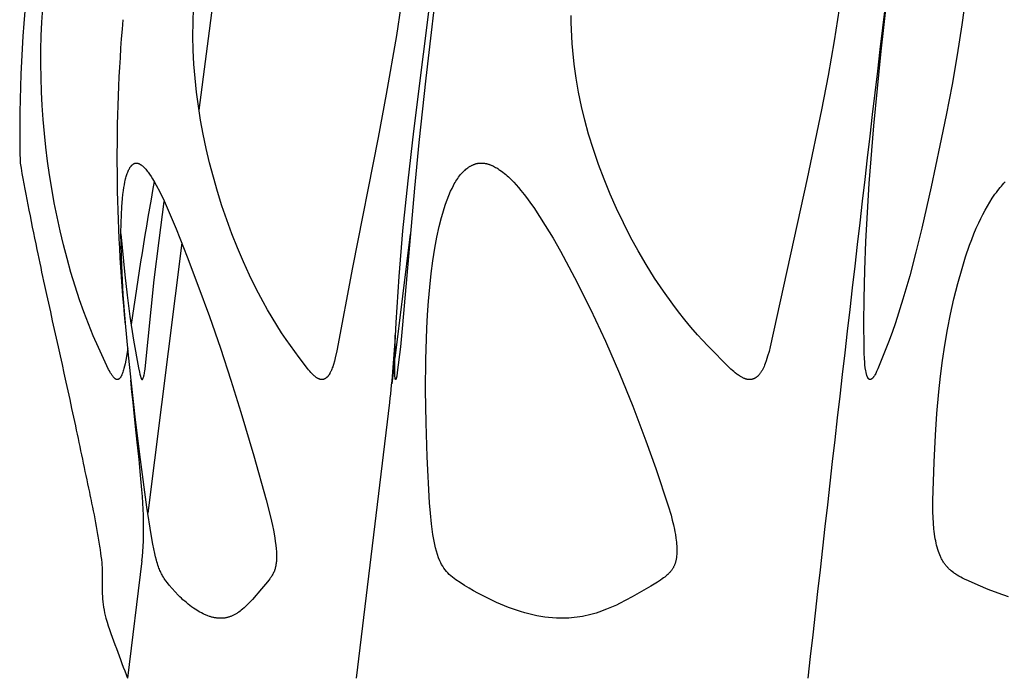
# Model space of a CAD drawing. Header units: millimetres. Extents: x 1250 to 1725, y 0 to 1655.
# Tile 152 of 256: x 1256 to 1286, y 1277 to 1297. Entities that reach past the tile are written whole.
import ezdxf

# ---------------------------------------------------------------- set-up
doc = ezdxf.new("R2010")
doc.units = ezdxf.units.MM
doc.header["$MEASUREMENT"] = 0
doc.layers.add('Crea2D$visibili$tangenti', color=7, linetype='Continuous', true_color=0x000000)

msp = doc.modelspace()

# ---------------------------------------------------------------- linework, layer by layer
at = {"layer": 'Crea2D$visibili$tangenti'}
for p, q in [((1262.951, 1302.346), (1261.854, 1293.92)), ((1267.786, 1286.417), (1268.247, 1290.172)), ((1261.34, 1289.904), (1260.311, 1281.732)), ((1267.691, 1285.644), (1267.764, 1286.239)), ((1266.622, 1276.747), (1267.623, 1285.083)), ((1260.133, 1280.293), (1259.697, 1276.747))]:
    msp.add_line(p, q, dxfattribs=at)
for points in [[(1269.11, 1298.255), (1268.718, 1294.886), (1268.501, 1292.935), (1268.369, 1291.56), (1268.011, 1287.432), (1267.945, 1286.767), (1267.852, 1285.99), (1267.835, 1285.878), (1267.829, 1285.846), (1267.825, 1285.83), (1267.823, 1285.822), (1267.821, 1285.815), (1267.818, 1285.805), (1267.817, 1285.8), (1267.815, 1285.796), (1267.813, 1285.791), (1267.812, 1285.787), (1267.811, 1285.784), (1267.809, 1285.782), (1267.808, 1285.78), (1267.807, 1285.778), (1267.807, 1285.777), (1267.807, 1285.777), (1267.806, 1285.776), (1267.806, 1285.776), (1267.806, 1285.776), (1267.806, 1285.776), (1267.806, 1285.775), (1267.805, 1285.775), (1267.805, 1285.775), (1267.805, 1285.775), (1267.805, 1285.774), (1267.805, 1285.774), (1267.804, 1285.774), (1267.804, 1285.774), (1267.804, 1285.774), (1267.804, 1285.774), (1267.804, 1285.774), (1267.804, 1285.774), (1267.804, 1285.774), (1267.804, 1285.774), (1267.804, 1285.774), (1267.804, 1285.774), (1267.803, 1285.774), (1267.803, 1285.773), (1267.803, 1285.773), (1267.803, 1285.773), (1267.803, 1285.773), (1267.803, 1285.773), (1267.803, 1285.773), (1267.803, 1285.773), (1267.803, 1285.773), (1267.803, 1285.773), (1267.803, 1285.773), (1267.802, 1285.773), (1267.802, 1285.773), (1267.802, 1285.773), (1267.802, 1285.773), (1267.802, 1285.773), (1267.802, 1285.773), (1267.802, 1285.773), (1267.802, 1285.773), (1267.802, 1285.773), (1267.802, 1285.773), (1267.802, 1285.773), (1267.802, 1285.773), (1267.801, 1285.773), (1267.801, 1285.773), (1267.801, 1285.773), (1267.801, 1285.773), (1267.801, 1285.773), (1267.801, 1285.773), (1267.801, 1285.773), (1267.801, 1285.773), (1267.801, 1285.773), (1267.801, 1285.773), (1267.801, 1285.773), (1267.801, 1285.773), (1267.8, 1285.774), (1267.8, 1285.774), (1267.8, 1285.774), (1267.8, 1285.774), (1267.8, 1285.774), (1267.8, 1285.774), (1267.8, 1285.774), (1267.8, 1285.774), (1267.8, 1285.774), (1267.8, 1285.774), (1267.8, 1285.774), (1267.799, 1285.774), (1267.799, 1285.774), (1267.799, 1285.775), (1267.799, 1285.775), (1267.799, 1285.775), (1267.799, 1285.775), (1267.799, 1285.775), (1267.798, 1285.775), (1267.798, 1285.776), (1267.798, 1285.776), (1267.798, 1285.776), (1267.797, 1285.777), (1267.797, 1285.778), (1267.796, 1285.779), (1267.795, 1285.781), (1267.794, 1285.782), (1267.794, 1285.784), (1267.793, 1285.785), (1267.793, 1285.786), (1267.792, 1285.788), (1267.791, 1285.789), (1267.791, 1285.791), (1267.79, 1285.792), (1267.79, 1285.794), (1267.789, 1285.795), (1267.789, 1285.798), (1267.788, 1285.801), (1267.787, 1285.804), (1267.787, 1285.807), (1267.786, 1285.81), (1267.786, 1285.813), (1267.784, 1285.826), (1267.78, 1285.878), (1267.777, 1285.93), (1267.774, 1286.015), (1267.773, 1286.101), (1267.775, 1286.273), (1267.791, 1286.888), (1267.818, 1287.503), (1267.906, 1288.885), (1268.022, 1290.265), (1268.176, 1291.776), (1268.35, 1293.285), (1268.939, 1297.944)], [(1285.031, 1297.373), (1284.911, 1296.494), (1284.772, 1295.592), (1284.617, 1294.693), (1284.441, 1293.768), (1284.253, 1292.846), (1283.985, 1291.595), (1283.7, 1290.348), (1283.525, 1289.628), (1283.338, 1288.911), (1283.135, 1288.199), (1282.911, 1287.493), (1282.809, 1287.2), (1282.702, 1286.909), (1282.375, 1286.103), (1282.338, 1286.016), (1282.325, 1285.988), (1282.311, 1285.96), (1282.296, 1285.932), (1282.288, 1285.918), (1282.28, 1285.904), (1282.272, 1285.891), (1282.263, 1285.878), (1282.253, 1285.863), (1282.248, 1285.856), (1282.242, 1285.848), (1282.237, 1285.841), (1282.231, 1285.834), (1282.225, 1285.828), (1282.219, 1285.821), (1282.213, 1285.815), (1282.207, 1285.809), (1282.203, 1285.806), (1282.2, 1285.803), (1282.197, 1285.8), (1282.193, 1285.797), (1282.19, 1285.795), (1282.186, 1285.792), (1282.183, 1285.789), (1282.179, 1285.787), (1282.175, 1285.785), (1282.172, 1285.782), (1282.168, 1285.78), (1282.164, 1285.778), (1282.163, 1285.777), (1282.163, 1285.777), (1282.162, 1285.777), (1282.162, 1285.777), (1282.161, 1285.776), (1282.161, 1285.776), (1282.16, 1285.776), (1282.16, 1285.775), (1282.159, 1285.775), (1282.158, 1285.775), (1282.158, 1285.775), (1282.157, 1285.774), (1282.157, 1285.774), (1282.156, 1285.774), (1282.155, 1285.774), (1282.155, 1285.774), (1282.154, 1285.774), (1282.154, 1285.773), (1282.153, 1285.773), (1282.152, 1285.773), (1282.152, 1285.773), (1282.151, 1285.773), (1282.15, 1285.773), (1282.149, 1285.773), (1282.148, 1285.773), (1282.146, 1285.773), (1282.145, 1285.773), (1282.144, 1285.773), (1282.143, 1285.773), (1282.141, 1285.773), (1282.14, 1285.773), (1282.139, 1285.773), (1282.138, 1285.773), (1282.136, 1285.774), (1282.135, 1285.774), (1282.134, 1285.774), (1282.133, 1285.774), (1282.131, 1285.775), (1282.13, 1285.775), (1282.128, 1285.776), (1282.125, 1285.777), (1282.124, 1285.777), (1282.122, 1285.778), (1282.121, 1285.779), (1282.119, 1285.779), (1282.118, 1285.78), (1282.116, 1285.781), (1282.115, 1285.781), (1282.114, 1285.782), (1282.112, 1285.783), (1282.111, 1285.784), (1282.109, 1285.785), (1282.108, 1285.786), (1282.107, 1285.786), (1282.106, 1285.787), (1282.104, 1285.788), (1282.103, 1285.789), (1282.102, 1285.79), (1282.101, 1285.791), (1282.098, 1285.793), (1282.096, 1285.796), (1282.094, 1285.798), (1282.091, 1285.8), (1282.089, 1285.803), (1282.087, 1285.805), (1282.085, 1285.808), (1282.083, 1285.81), (1282.081, 1285.813), (1282.079, 1285.816), (1282.078, 1285.818), (1282.076, 1285.821), (1282.074, 1285.824), (1282.071, 1285.83), (1282.068, 1285.836), (1282.065, 1285.842), (1282.062, 1285.848), (1282.059, 1285.854), (1282.055, 1285.865), (1282.05, 1285.877), (1282.046, 1285.888), (1282.042, 1285.9), (1282.039, 1285.911), (1282.035, 1285.923), (1282.029, 1285.946), (1282.024, 1285.97), (1282.019, 1285.993), (1282.011, 1286.041), (1281.997, 1286.13), (1281.987, 1286.22), (1281.978, 1286.31), (1281.971, 1286.4), (1281.962, 1286.581), (1281.957, 1286.762), (1281.949, 1287.487), (1281.957, 1288.211), (1281.979, 1289.08), (1282.014, 1289.949), (1282.06, 1290.824), (1282.118, 1291.698), (1282.258, 1293.445), (1282.478, 1295.696), (1282.73, 1297.944)], [(1259.703, 1286.715), (1259.645, 1286.364), (1259.622, 1286.247), (1259.606, 1286.176), (1259.589, 1286.106), (1259.579, 1286.071), (1259.569, 1286.036), (1259.558, 1286.002), (1259.546, 1285.967), (1259.538, 1285.946), (1259.53, 1285.924), (1259.526, 1285.914), (1259.521, 1285.904), (1259.516, 1285.893), (1259.511, 1285.883), (1259.506, 1285.873), (1259.5, 1285.864), (1259.494, 1285.854), (1259.491, 1285.849), (1259.488, 1285.845), (1259.485, 1285.84), (1259.482, 1285.836), (1259.478, 1285.831), (1259.475, 1285.827), (1259.471, 1285.822), (1259.467, 1285.818), (1259.463, 1285.814), (1259.459, 1285.81), (1259.455, 1285.805), (1259.452, 1285.803), (1259.449, 1285.8), (1259.447, 1285.798), (1259.444, 1285.796), (1259.442, 1285.794), (1259.439, 1285.792), (1259.436, 1285.79), (1259.433, 1285.788), (1259.43, 1285.786), (1259.427, 1285.784), (1259.425, 1285.782), (1259.422, 1285.781), (1259.42, 1285.78), (1259.419, 1285.779), (1259.417, 1285.779), (1259.416, 1285.778), (1259.414, 1285.778), (1259.412, 1285.777), (1259.411, 1285.776), (1259.409, 1285.776), (1259.408, 1285.775), (1259.406, 1285.775), (1259.405, 1285.775), (1259.403, 1285.774), (1259.401, 1285.774), (1259.4, 1285.774), (1259.398, 1285.773), (1259.396, 1285.773), (1259.395, 1285.773), (1259.393, 1285.773), (1259.392, 1285.773), (1259.39, 1285.773), (1259.388, 1285.773), (1259.386, 1285.773), (1259.385, 1285.773), (1259.383, 1285.773), (1259.381, 1285.773), (1259.38, 1285.773), (1259.378, 1285.773), (1259.376, 1285.774), (1259.374, 1285.774), (1259.373, 1285.774), (1259.371, 1285.775), (1259.369, 1285.775), (1259.367, 1285.776), (1259.365, 1285.776), (1259.364, 1285.777), (1259.362, 1285.778), (1259.358, 1285.779), (1259.355, 1285.78), (1259.352, 1285.781), (1259.349, 1285.783), (1259.346, 1285.784), (1259.342, 1285.786), (1259.339, 1285.787), (1259.337, 1285.789), (1259.334, 1285.791), (1259.331, 1285.793), (1259.328, 1285.794), (1259.325, 1285.796), (1259.322, 1285.798), (1259.32, 1285.8), (1259.317, 1285.802), (1259.315, 1285.804), (1259.309, 1285.809), (1259.304, 1285.813), (1259.3, 1285.818), (1259.295, 1285.823), (1259.29, 1285.828), (1259.286, 1285.833), (1259.277, 1285.843), (1259.263, 1285.86), (1259.249, 1285.878), (1259.235, 1285.896), (1259.222, 1285.914), (1259.21, 1285.933), (1259.198, 1285.952), (1259.186, 1285.971), (1259.175, 1285.99), (1259.162, 1286.013), (1259.15, 1286.036), (1259.126, 1286.083), (1258.817, 1286.74), (1258.66, 1287.095), (1258.514, 1287.456), (1258.377, 1287.82), (1258.249, 1288.187), (1258.114, 1288.598), (1257.988, 1289.013), (1257.871, 1289.43), (1257.762, 1289.849), (1257.661, 1290.27), (1257.569, 1290.693), (1257.484, 1291.118), (1257.408, 1291.545), (1257.341, 1291.961), (1257.281, 1292.378), (1257.229, 1292.796), (1257.185, 1293.214), (1257.148, 1293.634), (1257.119, 1294.054), (1257.098, 1294.474), (1257.084, 1294.895), (1257.079, 1295.316), (1257.081, 1295.737), (1257.092, 1296.158), (1257.11, 1296.578), (1257.137, 1296.999)], [(1267.961, 1297.055), (1267.822, 1296.168), (1267.517, 1294.403), (1267.27, 1293.09), (1266.497, 1289.156), (1266.025, 1286.641), (1265.978, 1286.436), (1265.952, 1286.335), (1265.923, 1286.234), (1265.899, 1286.162), (1265.886, 1286.126), (1265.873, 1286.091), (1265.858, 1286.056), (1265.843, 1286.021), (1265.835, 1286.004), (1265.826, 1285.987), (1265.817, 1285.971), (1265.808, 1285.954), (1265.795, 1285.932), (1265.788, 1285.921), (1265.781, 1285.91), (1265.774, 1285.9), (1265.766, 1285.89), (1265.759, 1285.88), (1265.751, 1285.87), (1265.742, 1285.86), (1265.738, 1285.856), (1265.734, 1285.851), (1265.729, 1285.847), (1265.725, 1285.842), (1265.72, 1285.838), (1265.716, 1285.834), (1265.711, 1285.83), (1265.706, 1285.826), (1265.701, 1285.822), (1265.696, 1285.818), (1265.691, 1285.814), (1265.686, 1285.811), (1265.681, 1285.807), (1265.675, 1285.804), (1265.671, 1285.802), (1265.667, 1285.799), (1265.663, 1285.797), (1265.659, 1285.795), (1265.654, 1285.793), (1265.65, 1285.791), (1265.646, 1285.789), (1265.641, 1285.787), (1265.637, 1285.786), (1265.632, 1285.784), (1265.628, 1285.782), (1265.623, 1285.781), (1265.619, 1285.78), (1265.614, 1285.778), (1265.609, 1285.777), (1265.605, 1285.776), (1265.6, 1285.775), (1265.595, 1285.775), (1265.591, 1285.774), (1265.586, 1285.773), (1265.581, 1285.773), (1265.577, 1285.773), (1265.572, 1285.773), (1265.567, 1285.773), (1265.563, 1285.773), (1265.558, 1285.773), (1265.553, 1285.773), (1265.548, 1285.774), (1265.544, 1285.775), (1265.539, 1285.776), (1265.534, 1285.777), (1265.53, 1285.778), (1265.522, 1285.78), (1265.514, 1285.782), (1265.507, 1285.784), (1265.499, 1285.786), (1265.492, 1285.789), (1265.485, 1285.792), (1265.478, 1285.795), (1265.471, 1285.798), (1265.463, 1285.801), (1265.457, 1285.804), (1265.45, 1285.808), (1265.443, 1285.811), (1265.436, 1285.815), (1265.429, 1285.819), (1265.416, 1285.827), (1265.403, 1285.836), (1265.391, 1285.845), (1265.378, 1285.854), (1265.366, 1285.864), (1265.354, 1285.874), (1265.342, 1285.884), (1265.319, 1285.905), (1265.299, 1285.924), (1265.279, 1285.944), (1265.26, 1285.963), (1265.241, 1285.984), (1265.204, 1286.025), (1265.169, 1286.067), (1265.134, 1286.11), (1264.885, 1286.445), (1264.489, 1286.989), (1264.355, 1287.188), (1264.209, 1287.416), (1264.067, 1287.648), (1263.931, 1287.882), (1263.799, 1288.119), (1263.587, 1288.519), (1263.387, 1288.925), (1263.199, 1289.337), (1263.021, 1289.753), (1262.854, 1290.174), (1262.698, 1290.6), (1262.552, 1291.028), (1262.416, 1291.461), (1262.292, 1291.889), (1262.178, 1292.321), (1262.075, 1292.755), (1261.982, 1293.191), (1261.905, 1293.612), (1261.838, 1294.034), (1261.782, 1294.458), (1261.737, 1294.883), (1261.705, 1295.304), (1261.684, 1295.726), (1261.675, 1296.149), (1261.678, 1296.571), (1261.692, 1296.993)], [(1281.206, 1296.974), (1281.053, 1296.007), (1280.87, 1294.963), (1280.672, 1293.923), (1280.239, 1291.851), (1279.123, 1286.767), (1279.086, 1286.624), (1279.045, 1286.482), (1279, 1286.341), (1278.969, 1286.255), (1278.953, 1286.212), (1278.935, 1286.17), (1278.917, 1286.129), (1278.907, 1286.108), (1278.896, 1286.088), (1278.886, 1286.068), (1278.875, 1286.048), (1278.863, 1286.028), (1278.851, 1286.009), (1278.842, 1285.994), (1278.832, 1285.98), (1278.822, 1285.966), (1278.812, 1285.952), (1278.802, 1285.938), (1278.791, 1285.925), (1278.78, 1285.912), (1278.768, 1285.9), (1278.756, 1285.887), (1278.744, 1285.876), (1278.738, 1285.87), (1278.731, 1285.864), (1278.725, 1285.859), (1278.718, 1285.853), (1278.712, 1285.848), (1278.705, 1285.843), (1278.698, 1285.838), (1278.691, 1285.833), (1278.684, 1285.829), (1278.677, 1285.824), (1278.67, 1285.82), (1278.662, 1285.816), (1278.656, 1285.812), (1278.65, 1285.809), (1278.644, 1285.806), (1278.637, 1285.803), (1278.631, 1285.8), (1278.624, 1285.797), (1278.618, 1285.795), (1278.611, 1285.792), (1278.604, 1285.79), (1278.598, 1285.788), (1278.591, 1285.786), (1278.584, 1285.784), (1278.577, 1285.782), (1278.571, 1285.78), (1278.564, 1285.779), (1278.557, 1285.778), (1278.55, 1285.776), (1278.543, 1285.775), (1278.536, 1285.774), (1278.529, 1285.774), (1278.522, 1285.773), (1278.515, 1285.773), (1278.508, 1285.772), (1278.501, 1285.772), (1278.494, 1285.772), (1278.487, 1285.773), (1278.48, 1285.773), (1278.473, 1285.774), (1278.466, 1285.774), (1278.459, 1285.775), (1278.452, 1285.777), (1278.445, 1285.778), (1278.435, 1285.779), (1278.426, 1285.781), (1278.416, 1285.783), (1278.407, 1285.785), (1278.397, 1285.788), (1278.388, 1285.79), (1278.378, 1285.793), (1278.369, 1285.796), (1278.36, 1285.799), (1278.351, 1285.802), (1278.333, 1285.809), (1278.315, 1285.817), (1278.297, 1285.825), (1278.28, 1285.834), (1278.262, 1285.843), (1278.245, 1285.852), (1278.229, 1285.862), (1278.212, 1285.872), (1278.195, 1285.883), (1278.163, 1285.905), (1278.139, 1285.922), (1278.115, 1285.94), (1278.068, 1285.976), (1278.023, 1286.014), (1277.978, 1286.053), (1277.934, 1286.093), (1277.891, 1286.133), (1277.236, 1286.793), (1277.078, 1286.96), (1276.923, 1287.13), (1276.728, 1287.354), (1276.539, 1287.583), (1276.354, 1287.816), (1276.175, 1288.053), (1275.895, 1288.442), (1275.628, 1288.841), (1275.374, 1289.247), (1275.131, 1289.661), (1274.901, 1290.082), (1274.683, 1290.509), (1274.478, 1290.942), (1274.284, 1291.381), (1274.102, 1291.827), (1273.933, 1292.277), (1273.777, 1292.731), (1273.635, 1293.191), (1273.519, 1293.609), (1273.417, 1294.03), (1273.328, 1294.455), (1273.254, 1294.882), (1273.196, 1295.301), (1273.152, 1295.722), (1273.136, 1295.933), (1273.124, 1296.144), (1273.115, 1296.356), (1273.11, 1296.567), (1273.109, 1296.779)], [(1286.325, 1279.206), (1286.017, 1279.317), (1285.712, 1279.434), (1285.41, 1279.559), (1285.111, 1279.691), (1284.996, 1279.746), (1284.939, 1279.774), (1284.883, 1279.803), (1284.827, 1279.834), (1284.773, 1279.866), (1284.746, 1279.883), (1284.72, 1279.9), (1284.694, 1279.918), (1284.668, 1279.936), (1284.631, 1279.964), (1284.595, 1279.993), (1284.577, 1280.008), (1284.559, 1280.024), (1284.542, 1280.039), (1284.525, 1280.055), (1284.509, 1280.072), (1284.493, 1280.088), (1284.477, 1280.105), (1284.461, 1280.122), (1284.446, 1280.14), (1284.431, 1280.158), (1284.417, 1280.176), (1284.403, 1280.194), (1284.387, 1280.216), (1284.372, 1280.238), (1284.357, 1280.261), (1284.343, 1280.284), (1284.329, 1280.307), (1284.316, 1280.33), (1284.304, 1280.354), (1284.292, 1280.378), (1284.28, 1280.403), (1284.269, 1280.427), (1284.247, 1280.477), (1284.228, 1280.527), (1284.209, 1280.578), (1284.189, 1280.641), (1284.17, 1280.705), (1284.153, 1280.769), (1284.138, 1280.834), (1284.124, 1280.899), (1284.112, 1280.964), (1284.101, 1281.03), (1284.08, 1281.181), (1284.07, 1281.266), (1284.056, 1281.437), (1284.047, 1281.608), (1284.042, 1281.779), (1284.042, 1282.121), (1284.075, 1283.281), (1284.114, 1284.097), (1284.159, 1284.75), (1284.218, 1285.401), (1284.271, 1285.874), (1284.331, 1286.346), (1284.401, 1286.816), (1284.481, 1287.285), (1284.572, 1287.752), (1284.675, 1288.216), (1284.79, 1288.677), (1284.919, 1289.134), (1285.028, 1289.485), (1285.148, 1289.833), (1285.212, 1290.005), (1285.28, 1290.176), (1285.351, 1290.345), (1285.426, 1290.513), (1285.487, 1290.641), (1285.55, 1290.767), (1285.616, 1290.892), (1285.685, 1291.015), (1285.758, 1291.136), (1285.835, 1291.255), (1285.915, 1291.372), (1285.957, 1291.429), (1286, 1291.485), (1286.072, 1291.575), (1286.109, 1291.619), (1286.148, 1291.663), (1286.187, 1291.705), (1286.226, 1291.747)], [(1259.5, 1290.182), (1259.613, 1288.944), (1259.685, 1288.327), (1259.771, 1287.678), (1259.882, 1286.965), (1260.031, 1286.128), (1260.055, 1286.002), (1260.069, 1285.94), (1260.076, 1285.909), (1260.085, 1285.878), (1260.09, 1285.862), (1260.095, 1285.846), (1260.1, 1285.83), (1260.103, 1285.822), (1260.106, 1285.815), (1260.108, 1285.81), (1260.111, 1285.805), (1260.112, 1285.802), (1260.113, 1285.8), (1260.114, 1285.797), (1260.116, 1285.795), (1260.117, 1285.793), (1260.118, 1285.79), (1260.12, 1285.788), (1260.121, 1285.786), (1260.122, 1285.785), (1260.123, 1285.784), (1260.124, 1285.783), (1260.125, 1285.782), (1260.126, 1285.781), (1260.127, 1285.78), (1260.128, 1285.779), (1260.129, 1285.778), (1260.129, 1285.778), (1260.129, 1285.777), (1260.129, 1285.777), (1260.13, 1285.777), (1260.13, 1285.776), (1260.13, 1285.776), (1260.13, 1285.776), (1260.131, 1285.776), (1260.131, 1285.775), (1260.131, 1285.775), (1260.131, 1285.775), (1260.132, 1285.775), (1260.132, 1285.775), (1260.132, 1285.775), (1260.132, 1285.774), (1260.133, 1285.774), (1260.133, 1285.774), (1260.133, 1285.774), (1260.133, 1285.774), (1260.134, 1285.774), (1260.134, 1285.774), (1260.134, 1285.774), (1260.134, 1285.773), (1260.135, 1285.773), (1260.135, 1285.773), (1260.135, 1285.773), (1260.135, 1285.773), (1260.136, 1285.773), (1260.136, 1285.773), (1260.136, 1285.773), (1260.137, 1285.773), (1260.137, 1285.773), (1260.137, 1285.773), (1260.137, 1285.773), (1260.138, 1285.773), (1260.138, 1285.773), (1260.138, 1285.773), (1260.139, 1285.773), (1260.139, 1285.773), (1260.139, 1285.773), (1260.139, 1285.773), (1260.14, 1285.773), (1260.14, 1285.773), (1260.14, 1285.774), (1260.141, 1285.774), (1260.141, 1285.774), (1260.142, 1285.774), (1260.143, 1285.774), (1260.143, 1285.775), (1260.144, 1285.775), (1260.144, 1285.775), (1260.145, 1285.775), (1260.145, 1285.776), (1260.146, 1285.776), (1260.146, 1285.776), (1260.147, 1285.776), (1260.148, 1285.777), (1260.148, 1285.777), (1260.149, 1285.778), (1260.149, 1285.778), (1260.15, 1285.778), (1260.15, 1285.779), (1260.151, 1285.779), (1260.151, 1285.779), (1260.152, 1285.78), (1260.152, 1285.78), (1260.153, 1285.781), (1260.153, 1285.781), (1260.153, 1285.782), (1260.154, 1285.782), (1260.155, 1285.783), (1260.156, 1285.784), (1260.156, 1285.785), (1260.157, 1285.786), (1260.158, 1285.787), (1260.159, 1285.788), (1260.159, 1285.789), (1260.16, 1285.79), (1260.16, 1285.791), (1260.161, 1285.792), (1260.162, 1285.793), (1260.162, 1285.795), (1260.163, 1285.797), (1260.164, 1285.799), (1260.165, 1285.802), (1260.168, 1285.809), (1260.174, 1285.828), (1260.18, 1285.846), (1260.186, 1285.865), (1260.19, 1285.884), (1260.199, 1285.919), (1260.206, 1285.955), (1260.212, 1285.99), (1260.217, 1286.026), (1260.226, 1286.097), (1260.5, 1288.787), (1260.649, 1289.975), (1260.809, 1291.16)]]:
    msp.add_lwpolyline(points, dxfattribs=at)
msp.add_lwpolyline([(1259.963, 1292.318), (1259.968, 1292.318), (1259.973, 1292.317), (1259.977, 1292.317), (1259.982, 1292.316), (1259.986, 1292.316), (1259.991, 1292.315), (1259.995, 1292.314), (1260, 1292.313), (1260.004, 1292.312), (1260.008, 1292.311), (1260.013, 1292.31), (1260.017, 1292.308), (1260.021, 1292.307), (1260.026, 1292.305), (1260.03, 1292.304), (1260.034, 1292.302), (1260.042, 1292.299), (1260.051, 1292.295), (1260.059, 1292.291), (1260.067, 1292.286), (1260.075, 1292.282), (1260.083, 1292.277), (1260.09, 1292.273), (1260.098, 1292.268), (1260.11, 1292.259), (1260.122, 1292.251), (1260.134, 1292.242), (1260.145, 1292.233), (1260.156, 1292.223), (1260.167, 1292.213), (1260.178, 1292.204), (1260.189, 1292.193), (1260.209, 1292.173), (1260.229, 1292.151), (1260.249, 1292.129), (1260.268, 1292.106), (1260.293, 1292.075), (1260.318, 1292.043), (1260.341, 1292.01), (1260.365, 1291.977), (1260.41, 1291.91), (1260.453, 1291.842), (1260.511, 1291.744), (1260.566, 1291.645), (1260.672, 1291.444), (1260.804, 1291.171), (1260.93, 1290.894), (1261.166, 1290.334), (1261.504, 1289.484), (1261.827, 1288.628), (1262.173, 1287.677), (1262.505, 1286.72), (1262.823, 1285.759), (1263.126, 1284.793), (1263.515, 1283.471), (1263.885, 1282.144), (1264.021, 1281.623), (1264.081, 1281.361), (1264.107, 1281.228), (1264.148, 1280.987), (1264.164, 1280.879), (1264.177, 1280.77), (1264.188, 1280.661), (1264.195, 1280.574), (1264.199, 1280.487), (1264.2, 1280.443), (1264.2, 1280.4), (1264.199, 1280.356), (1264.197, 1280.313), (1264.195, 1280.28), (1264.192, 1280.247), (1264.188, 1280.214), (1264.184, 1280.181), (1264.178, 1280.149), (1264.172, 1280.117), (1264.168, 1280.101), (1264.164, 1280.085), (1264.16, 1280.069), (1264.155, 1280.053), (1264.151, 1280.039), (1264.146, 1280.025), (1264.141, 1280.011), (1264.136, 1279.997), (1264.125, 1279.969), (1264.113, 1279.942), (1264.101, 1279.915), (1264.087, 1279.889), (1264.072, 1279.863), (1264.057, 1279.837), (1264.043, 1279.815), (1264.028, 1279.793), (1264.013, 1279.771), (1263.997, 1279.75), (1263.965, 1279.708), (1263.932, 1279.666), (1263.75, 1279.446), (1263.471, 1279.125), (1263.375, 1279.023), (1263.326, 1278.973), (1263.276, 1278.924), (1263.225, 1278.877), (1263.172, 1278.831), (1263.136, 1278.802), (1263.099, 1278.774), (1263.062, 1278.747), (1263.024, 1278.721), (1263.005, 1278.709), (1262.985, 1278.697), (1262.965, 1278.685), (1262.945, 1278.674), (1262.925, 1278.663), (1262.905, 1278.653), (1262.884, 1278.643), (1262.863, 1278.634), (1262.843, 1278.625), (1262.823, 1278.618), (1262.803, 1278.61), (1262.783, 1278.603), (1262.763, 1278.597), (1262.742, 1278.591), (1262.722, 1278.585), (1262.701, 1278.581), (1262.68, 1278.576), (1262.659, 1278.572), (1262.638, 1278.569), (1262.617, 1278.566), (1262.596, 1278.564), (1262.574, 1278.562), (1262.553, 1278.561), (1262.532, 1278.561), (1262.51, 1278.561), (1262.489, 1278.561), (1262.466, 1278.562), (1262.442, 1278.563), (1262.419, 1278.565), (1262.396, 1278.567), (1262.373, 1278.57), (1262.35, 1278.574), (1262.328, 1278.577), (1262.305, 1278.582), (1262.282, 1278.587), (1262.26, 1278.592), (1262.237, 1278.598), (1262.215, 1278.604), (1262.192, 1278.611), (1262.17, 1278.618), (1262.127, 1278.633), (1262.101, 1278.643), (1262.077, 1278.653), (1262.052, 1278.663), (1262.027, 1278.674), (1261.979, 1278.697), (1261.931, 1278.721), (1261.884, 1278.747), (1261.837, 1278.774), (1261.792, 1278.803), (1261.746, 1278.832), (1261.69, 1278.87), (1261.635, 1278.909), (1261.581, 1278.949), (1261.528, 1278.99), (1261.476, 1279.033), (1261.425, 1279.077), (1261.374, 1279.121), (1261.325, 1279.167), (1261.276, 1279.213), (1261.228, 1279.261), (1261.134, 1279.358), (1261.044, 1279.459), (1260.957, 1279.562), (1260.903, 1279.629), (1260.852, 1279.697), (1260.827, 1279.731), (1260.803, 1279.767), (1260.78, 1279.802), (1260.759, 1279.839), (1260.74, 1279.872), (1260.722, 1279.905), (1260.705, 1279.939), (1260.689, 1279.974), (1260.673, 1280.008), (1260.659, 1280.044), (1260.645, 1280.079), (1260.632, 1280.115), (1260.615, 1280.164), (1260.599, 1280.213), (1260.584, 1280.263), (1260.57, 1280.313), (1260.544, 1280.413), (1260.521, 1280.514), (1260.461, 1280.804), (1260.409, 1281.096), (1260.285, 1281.918), (1260.092, 1283.355), (1259.942, 1284.554), (1259.803, 1285.755), (1259.712, 1286.617), (1259.632, 1287.479), (1259.567, 1288.342), (1259.521, 1289.207), (1259.502, 1289.859), (1259.5, 1290.185), (1259.504, 1290.512), (1259.512, 1290.756), (1259.525, 1290.999), (1259.546, 1291.243), (1259.559, 1291.364), (1259.574, 1291.485), (1259.587, 1291.574), (1259.602, 1291.662), (1259.62, 1291.75), (1259.629, 1291.794), (1259.64, 1291.838), (1259.649, 1291.872), (1259.658, 1291.906), (1259.668, 1291.94), (1259.679, 1291.973), (1259.69, 1292.006), (1259.703, 1292.039), (1259.716, 1292.072), (1259.731, 1292.104), (1259.741, 1292.126), (1259.752, 1292.147), (1259.758, 1292.157), (1259.764, 1292.168), (1259.77, 1292.178), (1259.776, 1292.188), (1259.783, 1292.198), (1259.79, 1292.207), (1259.797, 1292.217), (1259.804, 1292.226), (1259.812, 1292.235), (1259.82, 1292.244), (1259.824, 1292.248), (1259.828, 1292.252), (1259.832, 1292.256), (1259.837, 1292.26), (1259.843, 1292.266), (1259.85, 1292.272), (1259.857, 1292.277), (1259.864, 1292.283), (1259.868, 1292.285), (1259.872, 1292.288), (1259.876, 1292.29), (1259.879, 1292.292), (1259.883, 1292.295), (1259.887, 1292.297), (1259.891, 1292.299), (1259.895, 1292.301), (1259.899, 1292.303), (1259.903, 1292.305), (1259.907, 1292.306), (1259.911, 1292.308), (1259.915, 1292.309), (1259.92, 1292.311), (1259.924, 1292.312), (1259.928, 1292.313), (1259.932, 1292.314), (1259.937, 1292.315), (1259.941, 1292.316), (1259.946, 1292.317), (1259.95, 1292.317), (1259.954, 1292.318), (1259.959, 1292.318)], close=True, dxfattribs=at)
msp.add_lwpolyline([(1270.392, 1292.318), (1270.411, 1292.317), (1270.43, 1292.316), (1270.449, 1292.315), (1270.469, 1292.312), (1270.487, 1292.31), (1270.506, 1292.307), (1270.525, 1292.303), (1270.543, 1292.299), (1270.562, 1292.295), (1270.58, 1292.29), (1270.598, 1292.285), (1270.616, 1292.279), (1270.634, 1292.273), (1270.652, 1292.267), (1270.67, 1292.26), (1270.688, 1292.253), (1270.705, 1292.246), (1270.723, 1292.238), (1270.757, 1292.222), (1270.791, 1292.205), (1270.824, 1292.187), (1270.857, 1292.168), (1270.89, 1292.148), (1270.922, 1292.127), (1270.954, 1292.105), (1270.999, 1292.073), (1271.043, 1292.04), (1271.087, 1292.006), (1271.129, 1291.971), (1271.171, 1291.935), (1271.212, 1291.898), (1271.253, 1291.86), (1271.292, 1291.822), (1271.369, 1291.743), (1271.444, 1291.661), (1271.517, 1291.577), (1271.588, 1291.492), (1271.689, 1291.366), (1271.787, 1291.237), (1271.882, 1291.107), (1271.975, 1290.974), (1272.153, 1290.705), (1272.325, 1290.432), (1272.558, 1290.044), (1272.782, 1289.651), (1273.21, 1288.854), (1273.689, 1287.901), (1274.143, 1286.937), (1274.571, 1285.96), (1274.972, 1284.972), (1275.363, 1283.926), (1275.661, 1283.084), (1276.039, 1281.957), (1276.124, 1281.673), (1276.163, 1281.53), (1276.199, 1281.387), (1276.23, 1281.242), (1276.244, 1281.169), (1276.256, 1281.096), (1276.274, 1280.98), (1276.282, 1280.922), (1276.288, 1280.864), (1276.294, 1280.805), (1276.298, 1280.747), (1276.3, 1280.688), (1276.301, 1280.63), (1276.301, 1280.584), (1276.3, 1280.537), (1276.298, 1280.491), (1276.294, 1280.445), (1276.291, 1280.422), (1276.288, 1280.4), (1276.285, 1280.377), (1276.281, 1280.354), (1276.277, 1280.331), (1276.272, 1280.309), (1276.267, 1280.286), (1276.261, 1280.264), (1276.256, 1280.247), (1276.25, 1280.23), (1276.245, 1280.213), (1276.239, 1280.196), (1276.232, 1280.18), (1276.225, 1280.163), (1276.218, 1280.147), (1276.211, 1280.13), (1276.203, 1280.114), (1276.195, 1280.098), (1276.186, 1280.083), (1276.178, 1280.067), (1276.168, 1280.052), (1276.159, 1280.037), (1276.149, 1280.022), (1276.138, 1280.008), (1276.126, 1279.992), (1276.113, 1279.976), (1276.1, 1279.96), (1276.086, 1279.945), (1276.072, 1279.93), (1276.058, 1279.915), (1276.043, 1279.901), (1276.028, 1279.887), (1275.998, 1279.86), (1275.966, 1279.833), (1275.934, 1279.808), (1275.901, 1279.783), (1275.854, 1279.749), (1275.807, 1279.716), (1275.711, 1279.653), (1275.515, 1279.532), (1275.235, 1279.366), (1274.952, 1279.205), (1274.762, 1279.103), (1274.57, 1279.005), (1274.473, 1278.959), (1274.375, 1278.914), (1274.276, 1278.872), (1274.176, 1278.831), (1274.098, 1278.801), (1274.018, 1278.772), (1273.939, 1278.745), (1273.858, 1278.719), (1273.778, 1278.695), (1273.696, 1278.673), (1273.615, 1278.653), (1273.532, 1278.634), (1273.45, 1278.618), (1273.367, 1278.603), (1273.284, 1278.59), (1273.2, 1278.58), (1273.117, 1278.572), (1273.033, 1278.566), (1272.948, 1278.562), (1272.864, 1278.561), (1272.822, 1278.561), (1272.78, 1278.561), (1272.721, 1278.562), (1272.662, 1278.564), (1272.544, 1278.571), (1272.426, 1278.581), (1272.306, 1278.596), (1272.186, 1278.615), (1272.065, 1278.637), (1271.944, 1278.663), (1271.823, 1278.692), (1271.701, 1278.725), (1271.579, 1278.761), (1271.457, 1278.801), (1271.335, 1278.843), (1271.213, 1278.889), (1271.091, 1278.937), (1270.969, 1278.988), (1270.848, 1279.041), (1270.706, 1279.107), (1270.566, 1279.175), (1270.427, 1279.245), (1270.29, 1279.319), (1270.154, 1279.395), (1270.019, 1279.473), (1269.886, 1279.554), (1269.754, 1279.637), (1269.623, 1279.725, -0.094651), (1269.256, 1280.079, -0.046624), (1269.138, 1280.294, -0.062724), (1268.928, 1281.096), (1268.887, 1281.414), (1268.854, 1281.734), (1268.828, 1282.054), (1268.757, 1283.442), (1268.719, 1284.466), (1268.704, 1285.452), (1268.711, 1286.383), (1268.742, 1287.315), (1268.765, 1287.731), (1268.795, 1288.147), (1268.833, 1288.563), (1268.879, 1288.977), (1268.929, 1289.362), (1268.989, 1289.744), (1269.049, 1290.074), (1269.12, 1290.401), (1269.187, 1290.672), (1269.225, 1290.807), (1269.266, 1290.941), (1269.309, 1291.073), (1269.357, 1291.205), (1269.408, 1291.335), (1269.464, 1291.464), (1269.505, 1291.553), (1269.55, 1291.641), (1269.573, 1291.684), (1269.598, 1291.726), (1269.623, 1291.768), (1269.649, 1291.81), (1269.676, 1291.85), (1269.704, 1291.89), (1269.734, 1291.929), (1269.764, 1291.967), (1269.796, 1292.003), (1269.813, 1292.021), (1269.829, 1292.039), (1269.846, 1292.056), (1269.864, 1292.073), (1269.882, 1292.09), (1269.9, 1292.107), (1269.926, 1292.129), (1269.953, 1292.15), (1269.98, 1292.171), (1269.994, 1292.181), (1270.008, 1292.191), (1270.023, 1292.2), (1270.037, 1292.21), (1270.052, 1292.219), (1270.066, 1292.227), (1270.081, 1292.235), (1270.096, 1292.243), (1270.112, 1292.251), (1270.127, 1292.258), (1270.143, 1292.265), (1270.158, 1292.272), (1270.174, 1292.278), (1270.19, 1292.284), (1270.206, 1292.289), (1270.222, 1292.294), (1270.239, 1292.299), (1270.255, 1292.303), (1270.272, 1292.307), (1270.289, 1292.31), (1270.305, 1292.312), (1270.322, 1292.315), (1270.34, 1292.316), (1270.357, 1292.317), (1270.374, 1292.318)], format="xyb", close=True, dxfattribs=at)
for centre, radius, start, end in [((4646.69, 900.625), 3387.376, 172.910851, 173.624935), ((1295.892, 1293.356), 39.454, 163.7084, 181.5071), ((1309.796, 1292.44), 50.418, 175.2107, 185.6898), ((1387.941, 1269.078), 129.442, 169.90779, 171.8467), ((1234.506, 1288.885), 33.335, 353.4505, 357.0839), ((1311.82, 1296.722), 55.819, 198.9868, 200.9685)]:
    msp.add_arc(centre, radius, start, end, dxfattribs=at)
for points, knots in [([(1256.452, 1292.318), (1256.524, 1291.898), (1256.689, 1291.026), (1256.935, 1289.791), (1257.418, 1287.563), (1257.972, 1285.123), (1258.425, 1282.927), (1258.657, 1281.836), (1258.738, 1281.411), (1258.793, 1281.096), (1258.821, 1280.94), (1258.867, 1280.655), (1258.916, 1280.277), (1258.944, 1279.902), (1258.92, 1279.565), (1258.942, 1279.096), (1258.988, 1278.781), (1259.038, 1278.561)], [0, 0, 0, 0, 1.2803, 2.660336, 3.777553, 8.11987, 10.165811, 10.505538, 11.464983, 11.464983, 11.464983, 11.939845, 12.329889, 12.60875, 13.067044, 13.339921, 14.017615, 14.017615, 14.017615, 14.017615]), ([(1260.133, 1280.293), (1260.177, 1280.65), (1260.196, 1281.095), (1260.143, 1282.62), (1259.991, 1283.871), (1259.793, 1285.754)], [0.000001, 0.000001, 0.000001, 0.000001, 4.609224, 4.609224, 12.138392, 12.138392, 12.138392, 12.138392])]:
    msp.add_open_spline(points, degree=3, knots=knots, dxfattribs=at)

doc.saveas('drawing.dxf')
